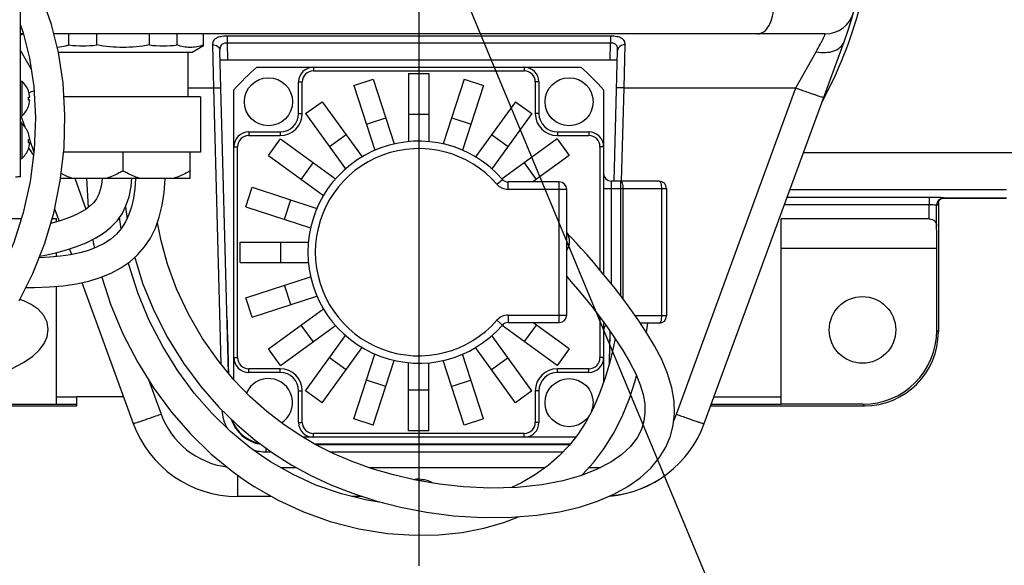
# Model space of a CAD drawing. Header units: millimetres. Extents: x 0 to 1249, y 0 to 420.
# Tile 24 of 104: x 121 to 139, y 268 to 278. Entities that reach past the tile are written whole.
import ezdxf

# ---------------------------------------------------------------- set-up
doc = ezdxf.new("R2010")
doc.units = ezdxf.units.MM
doc.header["$LTSCALE"] = 32.67
doc.linetypes.add('CENTER', pattern=[0.6, 0.375, -0.075, 0.075, -0.075])
doc.linetypes.add('PHANTOM', pattern=[0.8, 0.45, -0.05, 0.1, -0.05, 0.1, -0.05])
doc.layers.get('0').update_dxf_attribs({"linetype": 'CONTINUOUS'})
for name, color, linetype in [('1_DESIGN', 7, 'CONTINUOUS'), ('ASSY', 7, 'CONTINUOUS'), ('AXIS', 7, 'CONTINUOUS'), ('CRV2', 7, 'CONTINUOUS'), ('DRA_ITEM', 7, 'CONTINUOUS'), ('DRAFT', 7, 'CONTINUOUS'), ('DRIV_DIM', 7, 'CONTINUOUS'), ('ROUND', 7, 'CONTINUOUS')]:
    doc.layers.add(name, color=color, linetype=linetype)
doc.styles.get("Standard").update_dxf_attribs({"font": 'txt', "width": 0.8})
doc.dimstyles.new('DIMSTYLE_5', dxfattribs={"dimtxt": 3.8, "dimasz": 1.8, "dimexe": 2, "dimexo": 1.5, "dimgap": 0.95, "dimtad": 1, "dimdec": 0, "dimlfac": 15, "dimdsep": 46, "dimtxsty": 'STANDARD', "dimblk": 'OPEN', "dimblk1": 'OPEN', "dimblk2": 'OPEN', "dimcen": 0.09, "dimadec": 0, "dimazin": 0, "dimtp": 0.001, "dimtm": 0.001, "dimtfac": 1, "dimtdec": 0, "dimtofl": 0, "dimtmove": 0, "dimatfit": 3, "dimldrblk": 'OPEN', "dimfxl": 1, "dimtolj": 1, "dimarcsym": 0})
doc.dimstyles.new('DIMSTYLE_6', dxfattribs={"dimtxt": 3.8, "dimasz": 1.8, "dimexe": 2, "dimexo": 1.5, "dimgap": 1.9, "dimtad": 1, "dimdec": 3, "dimlfac": 15, "dimdsep": 46, "dimtxsty": 'STANDARD', "dimblk": 'OPEN', "dimblk1": 'OPEN', "dimblk2": 'OPEN', "dimcen": 0.09, "dimadec": 0, "dimazin": 0, "dimtp": 0.5, "dimtm": 0.5, "dimtfac": 1, "dimtdec": 3, "dimtofl": 0, "dimtmove": 0, "dimatfit": 3, "dimldrblk": 'OPEN', "dimfxl": 1, "dimtolj": 1, "dimarcsym": 0})

# ---------------------------------------------------------------- blocks, each defined once
blk = doc.blocks.new('_OPEN')
at = {"color": 0, "linetype": 'BYBLOCK'}
for p, q in [((0, 0), (-1, 0.342)), ((-1, -0.342), (0, 0)), ((-1, 0), (0, 0))]:
    blk.add_line(p, q, dxfattribs=at)
blk = doc.blocks.new('*D20')
at = {"layer": 'DRIV_DIM', "color": 2, "linetype": 'CONTINUOUS'}
for p, q in [((207.504, 279.991), (207.504, 271.041)), ((207.504, 262.091), (207.504, 271.041)), ((118.029, 262.091), (209.504, 262.091))]:
    blk.add_line(p, q, dxfattribs=at)
at = {"layer": 'DRIV_DIM', "color": 2, "linetype": 'CONTINUOUS', "xscale": 1.8, "yscale": 1.8, "zscale": 1.8}
for p, rotation in [((207.504, 279.991), 90), ((207.504, 262.091), 270)]:
    blk.add_blockref('_OPEN', p, dxfattribs=dict(at, rotation=rotation))
blk = doc.blocks.new('*D25')
at = {"layer": 'DRIV_DIM', "color": 2, "linetype": 'CONTINUOUS'}
blk.add_line((231.397, 261.758), (238.162, 260.566), dxfattribs=at)
for points in [[(18.76, 278.196), (18.13, 279.991), (17.529, 278.186)], [(236.471, 259.031), (236.192, 260.913), (235.26, 259.255)]]:
    blk.add_lwpolyline(points, dxfattribs=at)
for start, end in [(180, 265), (265, 350)]:
    blk.add_arc((127.995, 279.991), 109.866, start, end, dxfattribs=at)

msp = doc.modelspace()

# ---------------------------------------------------------------- linework, layer by layer
at = {"color": 7, "linetype": 'CONTINUOUS'}
for p, q in [((120.81548, 274.748366), (120.81548, 285.233366)), ((124.561724, 271.213306), (124.409552, 277.024529)), ((131.519776, 274.670866), (131.581409, 277.024529)), ((124.413925, 276.857533), (131.577036, 276.857533)), ((126.826583, 276.395084), (127.175303, 276.508391)), ((127.175303, 276.508391), (127.554409, 275.341624)), ((127.812147, 276.609257), (127.812147, 275.382445)), ((127.812147, 276.609257), (128.178814, 276.609257)), ((128.178814, 276.609257), (128.178814, 275.382445)), ((128.815657, 276.508391), (128.436552, 275.341624)), ((128.815657, 276.508391), (129.164378, 276.395084)), ((126.826583, 276.395084), (127.205688, 275.228318)), ((129.164378, 276.395084), (128.785273, 275.228318)), ((124.062147, 276.190866), (124.062147, 275.190866)), ((125.955438, 275.886838), (126.252077, 276.102359)), ((126.252077, 276.102359), (126.973179, 275.109848)), ((129.738883, 276.102359), (129.017782, 275.109848)), ((129.738883, 276.102359), (130.035523, 275.886838)), ((125.955438, 275.886838), (126.676539, 274.894327)), ((127.053195, 275.697643), (127.401916, 275.810949)), ((127.812147, 275.875923), (128.178814, 275.875923)), ((128.589045, 275.810949), (128.937766, 275.697643)), ((130.035523, 275.886838), (129.314421, 274.894327)), ((125.283987, 275.134269), (125.499508, 275.430908)), ((125.499508, 275.430908), (126.492019, 274.709807)), ((126.38648, 275.293559), (126.68312, 275.50908)), ((129.307841, 275.50908), (129.60448, 275.293559)), ((130.491453, 275.430908), (129.498941, 274.709807)), ((130.491453, 275.430908), (130.706974, 275.134269)), ((124.062147, 275.190866), (121.59023, 275.190866)), ((125.283987, 275.134269), (126.276498, 274.413167)), ((130.706974, 275.134269), (130.050803, 274.657533)), ((125.877266, 274.703226), (126.092787, 274.999866)), ((129.898173, 274.999866), (130.113695, 274.703226)), ((122.002466, 274.724199), (122.035409, 274.198243)), ((124.877956, 274.211043), (124.991262, 274.559764)), ((124.991262, 274.559764), (126.158029, 274.180658)), ((125.575397, 273.984431), (125.688703, 274.333151)), ((137.363728, 274.31249), (137.363728, 271.955495)), ((122.703901, 274.201037), (122.734067, 273.992235)), ((124.877956, 274.211043), (126.044723, 273.831938)), ((120.827705, 273.990866), (118.792035, 273.990866)), ((121.462147, 273.990866), (121.381776, 273.990866)), ((121.462147, 273.935785), (121.462147, 273.990866)), ((122.626363, 273.8127), (122.597496, 274.016626)), ((137.198926, 273.990866), (134.528814, 273.990866)), ((134.528814, 270.65055), (134.528814, 273.990866)), ((124.77709, 273.207533), (124.77709, 273.574199)), ((124.77709, 273.574199), (126.003901, 273.574199)), ((125.510423, 273.207533), (125.510423, 273.574199)), ((137.335797, 271.983426), (137.335797, 273.457533)), ((121.462147, 273.312026), (121.462147, 273.383585)), ((124.77709, 273.207533), (126.003901, 273.207533)), ((124.877956, 272.570689), (126.044723, 272.949794)), ((120.909532, 272.753581), (120.946494, 272.752917)), ((121.462147, 270.65055), (121.462147, 272.777007)), ((125.688703, 272.448581), (125.575397, 272.797301)), ((124.991262, 272.221968), (124.877956, 272.570689)), ((124.991262, 272.221968), (126.158029, 272.601074)), ((125.283987, 271.647463), (126.276498, 272.368565)), ((125.499508, 271.350824), (126.492019, 272.071925)), ((126.092787, 271.781866), (125.877266, 272.078506)), ((130.491453, 271.350824), (129.498941, 272.071925)), ((130.113695, 272.078506), (129.898173, 271.781866)), ((130.706974, 271.647463), (130.050803, 272.124199)), ((132.099056, 271.948726), (132.125357, 272.110866)), ((125.955438, 270.894894), (126.676539, 271.887405)), ((130.035523, 270.894894), (129.314421, 271.887405)), ((131.433993, 271.394927), (131.448804, 271.960553)), ((125.499508, 271.350824), (125.283987, 271.647463)), ((126.252077, 270.679372), (126.973179, 271.671884)), ((129.738883, 270.679372), (129.017782, 271.671884)), ((130.706974, 271.647463), (130.491453, 271.350824)), ((126.68312, 271.272652), (126.38648, 271.488173)), ((126.826583, 270.386648), (127.205688, 271.553414)), ((129.164378, 270.386648), (128.785273, 271.553414)), ((129.60448, 271.488173), (129.307841, 271.272652)), ((127.175303, 270.273341), (127.554409, 271.440108)), ((127.812147, 270.172475), (127.812147, 271.399286)), ((128.178814, 270.172475), (128.178814, 271.399286)), ((128.815657, 270.273341), (128.436552, 271.440108)), ((127.401916, 270.970783), (127.053195, 271.084089)), ((128.937766, 271.084089), (128.589045, 270.970783)), ((121.828814, 270.790866), (122.669178, 270.790866)), ((121.828814, 270.622618), (121.828814, 270.790866)), ((126.252077, 270.679372), (125.955438, 270.894894)), ((128.178814, 270.905809), (127.812147, 270.905809)), ((130.035523, 270.894894), (129.738883, 270.679372)), ((119.960109, 270.622618), (121.828814, 270.622618)), ((119.988041, 270.65055), (121.462147, 270.65055)), ((136.00292, 270.65055), (134.528814, 270.65055)), ((127.175303, 270.273341), (126.826583, 270.386648)), ((129.164378, 270.386648), (128.815657, 270.273341)), ((128.178814, 270.172475), (127.812147, 270.172475)), ((126.113008, 269.936996), (130.727195, 269.936996))]:
    msp.add_line(p, q, dxfattribs=at)
at = {"color": 9, "linetype": 'CONTINUOUS'}
for p, q in [((124.539319, 277.158948), (124.547212, 276.857533)), ((131.443748, 276.857533), (131.451641, 277.158948)), ((137.198926, 273.990866), (137.198926, 274.241896)), ((137.332214, 273.862145), (137.332214, 274.237363)), ((137.335797, 273.457533), (134.528814, 273.457533)), ((137.335797, 271.983426), (137.363728, 271.955495)), ((121.462147, 270.78742), (121.828814, 270.78742)), ((133.32052, 270.78742), (134.528814, 270.78742)), ((121.462147, 270.654133), (121.828814, 270.654133)), ((133.271675, 270.654133), (134.528814, 270.654133)), ((136.00292, 270.65055), (136.030852, 270.622618))]:
    msp.add_line(p, q, dxfattribs=at)
at = {"color": 7, "linetype": 'CONTINUOUS'}
for points in [[(120.789952, 272.517029), (121.037888, 273.007491), (121.247071, 273.536073), (121.412828, 274.095706), (121.53105, 274.676514), (121.599221, 275.269005), (121.615946, 275.861649), (121.581492, 276.440889), (121.498754, 276.991175), (121.374745, 277.495383), (121.218144, 277.94526), (121.032311, 278.3485), (120.820358, 278.707559), (120.81548, 278.714125)], [(120.81548, 277.481126), (120.864475, 277.340214), (120.975865, 276.885987), (121.051991, 276.375822), (121.083157, 275.813109), (121.061691, 275.23546)], [(121.061691, 275.23546), (120.987816, 274.661799), (120.862992, 274.10057), (120.690533, 273.564417), (120.474808, 273.062748), (120.221723, 272.603949), (119.944711, 272.202528), (119.650746, 271.856493), (119.340616, 271.557999), (119.017269, 271.303957), (118.684084, 271.091982), (118.344563, 270.919664), (118.000777, 270.783836)], [(120.946014, 272.752913), (121.067278, 272.754714), (121.333758, 272.765788), (121.585461, 272.787782), (121.821383, 272.821858), (122.043382, 272.869494), (122.252575, 272.932438), (122.447033, 273.011642), (122.624287, 273.106809), (122.782864, 273.217039), (122.924079, 273.342886), (123.048585, 273.485389), (123.156338, 273.645929), (123.246354, 273.825944), (123.316678, 274.021807), (123.369158, 274.235968), (123.40429, 274.466835), (123.423314, 274.712879), (123.423518, 274.724199)], [(122.889639, 274.724199), (122.889266, 274.711302), (122.875064, 274.533346), (122.850897, 274.365626), (122.815921, 274.210335), (122.76939, 274.068612), (122.709808, 273.93978), (122.635522, 273.823365), (122.545493, 273.718543), (122.440096, 273.626119), (122.320039, 273.546353), (122.186524, 273.479101), (122.040332, 273.42362), (121.882447, 273.379068), (121.713668, 273.34445), (121.534157, 273.318736), (121.34384, 273.301004), (121.150008, 273.290805)], [(121.162193, 273.321596), (121.256497, 273.337985), (121.45242, 273.380952), (121.642261, 273.432337), (121.823716, 273.492461), (121.995688, 273.56212), (122.157652, 273.642718), (122.307821, 273.735618), (122.44155, 273.840631), (122.553831, 273.955685), (122.64399, 274.081515), (122.715437, 274.224052), (122.77039, 274.389481), (122.807392, 274.57597), (122.821499, 274.724199)], [(122.287064, 274.724199), (122.278554, 274.645411), (122.257065, 274.534884), (122.226091, 274.436553), (122.185538, 274.35407), (122.13519, 274.286943), (122.071103, 274.225219), (121.996087, 274.168525), (121.913776, 274.117412), (121.824401, 274.070601), (121.729897, 274.02826), (121.631057, 273.989966), (121.527911, 273.955141), (121.420725, 273.923594), (121.357014, 273.907267)], [(124.662794, 271.091568), (124.375271, 271.437886), (124.097318, 271.833912), (123.841203, 272.274845), (123.627396, 272.730843), (123.463917, 273.174804), (123.347419, 273.592782), (123.282204, 273.925791)], [(122.116468, 273.622224), (122.125158, 273.563401), (122.148499, 273.46467)], [(132.606489, 270.482361), (132.600017, 270.706041), (132.559466, 270.949365), (132.482899, 271.203584), (132.375008, 271.457197), (132.247159, 271.701816), (132.108104, 271.934911), (131.963947, 272.155011), (131.819031, 272.361419), (131.675838, 272.554738), (131.535697, 272.735838), (131.399523, 272.905493), (131.268062, 273.064074), (131.143699, 273.210151), (131.028952, 273.341938), (130.925898, 273.457736), (130.83706, 273.555635), (130.764654, 273.634466), (130.708729, 273.694481), (130.662147, 273.743718)], [(122.872352, 273.296788), (123.016055, 272.83447), (123.214907, 272.342336), (123.463678, 271.852765), (123.751595, 271.390142), (124.064228, 270.971222), (124.389442, 270.601797), (124.718045, 270.281504), (125.046198, 270.004837), (125.37386, 269.765014), (125.705302, 269.55464), (126.047075, 269.367841), (126.408772, 269.199568), (126.798649, 269.047045), (127.217829, 268.911982), (127.662959, 268.797739), (128.131775, 268.70723), (128.623363, 268.643552), (129.144077, 268.610625), (129.671938, 268.61497), (130.124907, 268.65189), (130.529759, 268.714743), (130.894532, 268.800286), (131.220313, 268.905568), (131.509643, 269.028792), (131.765011, 269.169188), (131.9874, 269.326195), (132.176576, 269.498924), (132.33142, 269.685413), (132.449537, 269.879601), (132.531804, 270.075032), (132.58334, 270.274266), (132.606489, 270.482361)], [(125.15332, 269.725554), (124.950079, 269.872144), (124.598856, 270.161924), (124.263403, 270.488524), (123.945859, 270.852442), (123.649282, 271.253562), (123.377663, 271.690664), (123.136054, 272.160357), (122.930029, 272.656462), (122.764695, 273.170235), (122.757871, 273.199666)], [(122.277331, 272.942521), (122.436919, 272.452237), (122.659509, 271.920316), (122.920445, 271.415766), (123.214358, 270.944692), (123.53617, 270.510854), (123.88178, 270.115871), (124.24789, 269.760291), (124.632005, 269.44402), (124.851641, 269.285745)], [(130.662147, 272.951028), (130.737392, 272.864646), (130.856973, 272.724257), (130.982976, 272.572383), (131.113029, 272.410498), (131.247117, 272.237382), (131.385239, 272.051137), (131.526511, 271.849816), (131.66687, 271.634621), (131.79721, 271.413677), (131.907068, 271.199168), (131.987863, 271.004222), (132.040447, 270.826624), (132.068568, 270.660638), (132.073567, 270.502556), (132.054659, 270.349563), (132.009427, 270.19918), (131.932067, 270.047175), (131.814727, 269.892896), (131.656669, 269.744634), (131.457065, 269.605973), (131.213986, 269.479213), (130.926844, 269.367548), (130.595711, 269.274234), (130.213958, 269.20173), (129.769324, 269.154606), (129.27534, 269.141418), (128.802569, 269.1631), (128.366525, 269.211112), (127.944543, 269.283058), (127.538018, 269.376935), (127.152894, 269.489747), (126.791476, 269.619077), (126.45413, 269.763205), (126.138105, 269.92227), (125.837483, 270.098664), (125.545141, 270.296438), (125.252941, 270.523367), (124.9572, 270.787513), (124.662794, 271.091568)], [(119.356093, 270.913564), (119.722405, 270.990533), (120.06318, 271.07945), (120.378257, 271.181637), (120.650651, 271.29256), (120.868609, 271.405636), (121.03586, 271.518935), (121.157333, 271.630842), (121.241587, 271.74379), (121.295485, 271.866965), (121.314082, 272.000521), (121.294023, 272.127791), (121.234779, 272.250457), (121.134389, 272.3623), (121.006654, 272.450624), (120.872949, 272.513709), (120.8007, 272.53829)], [(131.535279, 271.836373), (131.506408, 271.69191), (131.438652, 271.410876), (131.355102, 271.124865), (131.25515, 270.843634), (131.138872, 270.575718), (131.09834, 270.499529)], [(130.925223, 269.367091), (130.947297, 269.387259), (131.14985, 269.608854), (131.334521, 269.851282), (131.505691, 270.125303), (131.660757, 270.433086), (131.792358, 270.756293), (131.89738, 271.072811), (131.922082, 271.162943)], [(131.074352, 270.454439), (131.007766, 270.329276), (130.863726, 270.109237), (130.705566, 269.909709), (130.528599, 269.723599), (130.327054, 269.547268), (130.100282, 269.383825), (129.850197, 269.237404), (129.666908, 269.151872)], [(127.353436, 268.877178), (127.056866, 268.923564), (126.599092, 269.036835), (126.140551, 269.196059), (125.715462, 269.389866), (125.320645, 269.615382), (125.153345, 269.725537)], [(124.851678, 269.28572), (125.026408, 269.170426), (125.457769, 268.92268), (125.913601, 268.712539), (126.3995, 268.539924), (126.912675, 268.408654), (127.430909, 268.325669), (127.914711, 268.292363), (128.358651, 268.300394), (128.774764, 268.343749), (129.16576, 268.419153), (129.530227, 268.523613), (129.791475, 268.624713)]]:
    msp.add_lwpolyline(points, dxfattribs=at)
msp.add_circle((135.99548, 271.990866), 0.6, dxfattribs=at)
for centre, radius, start, end in [((127.99548, 273.390866), 4.433333, 131.2465334, 138.7534666), ((127.99548, 273.390866), 4.433333, 41.2465334, 48.7534666), ((130.449211, 273.580655), 0.266667, 323.1104572, 36.6284156), ((125.244455, 270.596312), 0.659251, 199.9872772, 259.2266193)]:
    msp.add_arc(centre, radius, start, end, dxfattribs=at)
for centre, major_axis, ratio, start_param, end_param in [((137.318339, 273.457533), (0, 0.666667), 0.026185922, -1.570796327, -0.918619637), ((124.668371, 272.23415), (-0.133379, 5.093539), 0.026167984, 1.570796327, 1.772602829), ((131.322589, 272.23415), (0.133379, 5.093539), 0.026167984, -1.737161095, -1.623746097), ((136.002006, 271.98434), (0.943455, -0.943455), 0.999315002, -0.785055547, 0.785055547)]:
    msp.add_ellipse(centre, major_axis=major_axis, ratio=ratio, start_param=start_param, end_param=end_param, dxfattribs=at)
for points, knots in [([(120.81548, 274.748366), (120.81548, 274.747854), (120.81241, 274.748112), (120.809028, 274.747222), (120.801157, 274.747122), (120.786239, 274.746333), (120.760445, 274.745757), (120.738373, 274.745232), (120.72566, 274.744979)], [0, 0, 0, 0, 0.017091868, 0.066399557, 0.147848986, 0.260657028, 0.575874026, 1, 1, 1, 1]), ([(137.198926, 273.990866), (137.235684, 273.990866), (137.31222, 273.967635), (137.331588, 273.893418), (137.332214, 273.862145)], [0, 0, 0, 0, 0.540261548, 1, 1, 1, 1])]:
    msp.add_open_spline(points, degree=3, knots=knots, dxfattribs=at)
at = {"layer": '1_DESIGN', "color": 7, "linetype": 'CONTINUOUS'}
for p, q in [((120.83471, 276.470866), (120.83471, 275.844199)), ((120.954969, 276.300866), (120.956051, 276.300866)), ((120.954969, 276.186199), (120.980121, 276.186199)), ((120.980121, 276.128866), (120.954969, 276.128866)), ((120.956051, 276.014199), (120.954969, 276.014199)), ((120.83471, 275.704199), (120.83471, 275.077533)), ((120.954969, 275.534199), (120.956051, 275.534199)), ((120.954969, 275.419533), (120.980121, 275.419533)), ((120.980121, 275.362199), (120.954969, 275.362199)), ((120.956051, 275.247533), (120.954969, 275.247533))]:
    msp.add_line(p, q, dxfattribs=at)
for centre, radius, start, end in [((120.57548, 276.157533), 0.406667, 20.6377935, 50.3980729), ((120.57548, 276.157533), 0.405655, 4.0523328, 20.6916182), ((120.57548, 276.157533), 0.38057, 355.6800659, 4.3199341), ((120.57548, 276.157533), 0.405655, 339.3083818, 355.9476672), ((120.57548, 276.157533), 0.406667, 309.6019271, 339.3622065), ((120.57548, 275.390866), 0.406667, 20.6377935, 50.3980729), ((120.57548, 275.390866), 0.405655, 4.0523328, 20.6916182), ((120.57548, 275.390866), 0.38057, 355.6800659, 4.3199341), ((120.57548, 275.390866), 0.406667, 309.6019271, 339.3622065), ((120.57548, 275.390866), 0.405655, 339.3083818, 355.9476672)]:
    msp.add_arc(centre, radius, start, end, dxfattribs=at)
at = {"layer": 'ASSY', "color": 7, "linetype": 'CONTINUOUS'}
for p, q in [((120.81548, 276.470866), (120.83471, 276.470866)), ((120.81548, 275.844199), (120.83471, 275.844199)), ((120.81548, 275.704199), (120.83471, 275.704199)), ((120.81548, 275.077533), (120.83471, 275.077533))]:
    msp.add_line(p, q, dxfattribs=at)
for centre in [(125.284904, 276.101442), (130.706056, 276.101442), (130.706056, 270.68029)]:
    msp.add_circle(centre, 0.433333, dxfattribs=at)
msp.add_arc((125.284904, 270.68029), 0.433333, 302.8118852, 155.9422334, dxfattribs=at)
at = {"layer": 'AXIS', "color": 7, "linetype": 'CENTER'}
msp.add_line((127.99548, 279.990866), (127.99548, 168.60205), dxfattribs=at)
at = {"layer": 'AXIS', "color": 7, "linetype": 'CONTINUOUS'}
for p, q in [((121.68719, 277.124199), (121.68719, 277.324199)), ((122.18719, 277.124199), (122.18719, 277.324199)), ((123.137104, 277.124199), (123.137104, 277.324199)), ((123.637104, 277.124199), (123.637104, 277.324199)), ((124.112061, 277.107786), (124.112061, 277.324199)), ((123.909574, 276.990866), (121.4988, 276.990866)), ((123.828814, 276.990866), (123.828814, 276.190866)), ((124.112061, 277.107769), (123.909579, 276.990866)), ((124.062147, 276.190866), (121.596364, 276.190866)), ((122.662147, 274.857533), (122.662147, 275.190866)), ((123.874583, 274.724199), (123.874583, 275.190866)), ((121.536537, 274.724199), (123.874583, 274.724199))]:
    msp.add_line(p, q, dxfattribs=at)
for centre in [(121.93719, 279.052797), (123.387104, 279.052797)]:
    msp.add_arc(centre, 1.944734, 262.6140557, 277.3859443, dxfattribs=at)
for points, knots in [([(121.68719, 277.124199), (121.669979, 277.117815), (121.601854, 277.094942), (121.530188, 277.081929), (121.476724, 277.079554)], [0, 0, 0, 0, 0.255406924, 1, 1, 1, 1]), ([(123.137104, 277.124199), (122.980735, 277.095195), (122.662147, 277.062714), (122.343559, 277.095195), (122.18719, 277.124199)], [0, 0, 0, 0, 0.500000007, 1, 1, 1, 1]), ([(124.112061, 277.124199), (124.036509, 277.096172), (123.874583, 277.061738), (123.712656, 277.096172), (123.637104, 277.124199)], [0, 0, 0, 0, 0.500000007, 1, 1, 1, 1]), ([(122.662147, 274.857533), (122.638995, 274.844166), (122.546176, 274.792851), (122.448729, 274.749355), (122.373472, 274.724199)], [0, 0, 0, 0, 0.252004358, 1, 1, 1, 1]), ([(122.950822, 274.724199), (122.875564, 274.749355), (122.778118, 274.792851), (122.685299, 274.844166), (122.662147, 274.857533)], [0, 0, 0, 0, 0.747995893, 1, 1, 1, 1]), ([(123.874583, 274.857533), (123.851431, 274.844166), (123.758611, 274.792851), (123.661165, 274.749355), (123.585907, 274.724199)], [0, 0, 0, 0, 0.252004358, 1, 1, 1, 1])]:
    msp.add_open_spline(points, degree=3, knots=knots, dxfattribs=at)
msp.add_open_spline([(121.738387, 274.724199), (121.67232, 274.746282), (121.608046, 274.774079), (121.545854, 274.805458)], degree=3, dxfattribs=at)
at = {"layer": 'CRV2', "color": 4, "linetype": 'PHANTOM'}
for radius, start in [(103.497035, 10), (95.497035, 10), (33.41003, 185.4403049)]:
    msp.add_arc((127.99548, 279.990866), radius, start, 350, dxfattribs=at)
at = {"layer": 'DRA_ITEM', "color": 2, "linetype": 'CONTINUOUS'}
msp.add_line((127.99548, 279.990866), (144.10956, 241.313194), dxfattribs=at)
at = {"layer": 'DRAFT', "color": 7, "linetype": 'CONTINUOUS'}
msp.add_line((133.260126, 270.622618), (136.030852, 270.622618), dxfattribs=at)
for centre, start, end in [((124.725952, 270.990866), 200.1260733, 270), ((131.265009, 270.990866), 275.0715692, 339.8739267)]:
    msp.add_arc(centre, 2, start, end, dxfattribs=at)
at = {"layer": 'ROUND', "color": 7, "linetype": 'CONTINUOUS'}
for p, q in [((120.868402, 277.324199), (120.81548, 277.324199)), ((135.324646, 277.324199), (121.416847, 277.324199)), ((133.142884, 270.302692), (135.663472, 277.180822)), ((125.072582, 276.724199), (130.918378, 276.724199)), ((125.828814, 275.890866), (125.828814, 276.457533)), ((130.162147, 276.457533), (130.162147, 275.890866)), ((124.662147, 271.092347), (124.662147, 276.313764)), ((131.328814, 276.313764), (131.328814, 272.990789)), ((120.817095, 275.844794), (120.889038, 275.648478)), ((124.928814, 275.557533), (125.49548, 275.557533)), ((130.49548, 275.557533), (131.062147, 275.557533)), ((120.972938, 275.419533), (121.056153, 275.192458)), ((129.505554, 274.702244), (129.505245, 274.702589)), ((132.328814, 274.670866), (131.462147, 274.670866)), ((130.528814, 274.657533), (129.605173, 274.657533)), ((130.662147, 272.257533), (130.662147, 274.524199)), ((132.462147, 274.537533), (132.462147, 272.244199)), ((137.455377, 274.366293), (137.47092, 274.367206)), ((137.470921, 274.367205), (138.59548, 274.367205)), ((121.428985, 274.175081), (121.511369, 273.950272)), ((121.694795, 273.449743), (121.732003, 273.348211)), ((121.917346, 272.84245), (122.848077, 270.302692)), ((129.50524, 272.079137), (129.505403, 272.079318)), ((129.605173, 272.124199), (130.528814, 272.124199)), ((131.328814, 272.127222), (131.328814, 271.050898)), ((132.328814, 272.110866), (131.99286, 272.110866)), ((125.49548, 271.224199), (124.928814, 271.224199)), ((131.062147, 271.224199), (130.49548, 271.224199)), ((125.828814, 270.324199), (125.828814, 270.890866)), ((130.162147, 270.890866), (130.162147, 270.324199)), ((130.822741, 270.057533), (125.907581, 270.057533)), ((126.134816, 269.924199), (130.717052, 269.924199)), ((125.339048, 268.990866), (124.725952, 268.990866)), ((126.973005, 268.990866), (126.784871, 268.990866))]:
    msp.add_line(p, q, dxfattribs=at)
at = {"layer": 'ROUND', "color": 9, "linetype": 'CONTINUOUS'}
for p, q in [((124.539319, 277.283343), (124.539319, 277.158948)), ((131.451641, 277.283343), (124.539319, 277.283343)), ((131.451641, 277.158948), (124.539319, 277.158948)), ((131.451641, 277.283343), (131.451641, 277.158948)), ((120.828255, 277.002549), (121.005432, 276.687238)), ((124.276264, 277.128245), (124.293917, 276.350376)), ((131.697043, 276.350376), (131.714697, 277.128245)), ((134.796242, 276.350376), (135.162705, 277.002549)), ((126.09548, 276.724199), (126.09548, 276.657533)), ((126.09548, 276.657533), (129.89548, 276.657533)), ((129.89548, 276.724199), (129.89548, 276.657533)), ((125.828814, 276.457533), (125.89548, 276.457533)), ((125.89548, 275.890866), (125.89548, 276.457533)), ((130.162147, 276.457533), (130.09548, 276.457533)), ((130.09548, 276.457533), (130.09548, 275.890866)), ((123.828814, 276.350376), (124.293917, 276.350376)), ((124.293917, 276.350376), (124.424095, 271.379077)), ((131.653064, 274.670866), (131.697043, 276.350376)), ((131.697043, 276.350376), (134.796242, 276.350376)), ((132.642117, 270.472244), (134.796242, 276.350376)), ((125.828814, 275.890866), (125.89548, 275.890866)), ((130.162147, 275.890866), (130.09548, 275.890866)), ((124.928814, 275.557533), (124.928814, 275.490866)), ((125.49548, 275.557533), (125.49548, 275.490866)), ((130.49548, 275.557533), (130.49548, 275.490866)), ((131.062147, 275.557533), (131.062147, 275.490866)), ((124.928814, 275.490866), (125.49548, 275.490866)), ((130.49548, 275.490866), (131.062147, 275.490866)), ((124.662147, 275.290866), (124.728814, 275.290866)), ((124.728814, 271.490866), (124.728814, 275.290866)), ((131.328814, 275.290866), (131.262147, 275.290866)), ((131.262147, 275.290866), (131.262147, 273.071021)), ((138.87548, 275.179331), (134.929997, 275.179331)), ((121.790654, 274.724199), (121.994622, 274.167616)), ((129.403962, 274.615866), (129.504567, 274.703366)), ((131.462147, 274.670866), (131.462147, 272.827471)), ((131.64051, 272.600392), (131.64051, 274.670866)), ((129.605173, 274.524199), (129.605173, 274.657533)), ((129.605173, 274.524199), (130.662147, 274.524199)), ((130.528814, 272.124199), (130.528814, 274.657533)), ((131.328814, 274.537533), (132.462147, 274.537533)), ((131.682674, 272.54551), (131.682674, 274.537533)), ((132.370977, 274.537533), (132.370977, 272.244199)), ((138.59548, 274.512766), (134.685725, 274.512766)), ((137.198926, 274.375209), (134.635315, 274.375209)), ((137.198926, 274.375209), (137.198926, 274.241896)), ((137.470556, 274.367307), (137.465501, 274.370676)), ((137.470556, 274.367307), (138.59548, 274.367307)), ((137.470922, 274.367205), (137.470556, 274.367307)), ((137.198926, 274.241896), (134.586461, 274.241896)), ((137.337268, 274.233994), (137.332214, 274.237363)), ((129.605173, 272.257533), (130.662147, 272.257533)), ((129.605173, 272.257533), (129.605173, 272.124199)), ((131.262147, 272.217116), (131.262147, 271.490866)), ((132.462147, 272.244199), (131.901329, 272.244199)), ((129.403962, 272.165866), (129.504567, 272.078366)), ((124.662147, 271.490866), (124.728814, 271.490866)), ((131.328814, 271.490866), (131.262147, 271.490866)), ((125.49548, 271.290866), (124.928814, 271.290866)), ((124.928814, 271.224199), (124.928814, 271.290866)), ((125.49548, 271.224199), (125.49548, 271.290866)), ((131.062147, 271.290866), (130.49548, 271.290866)), ((130.49548, 271.224199), (130.49548, 271.290866)), ((131.062147, 271.224199), (131.062147, 271.290866)), ((123.120693, 271.094815), (123.348843, 270.472244)), ((125.828814, 270.890866), (125.89548, 270.890866)), ((125.89548, 270.324199), (125.89548, 270.890866)), ((130.162147, 270.890866), (130.09548, 270.890866)), ((130.09548, 270.890866), (130.09548, 270.324199)), ((125.828814, 270.324199), (125.89548, 270.324199)), ((130.162147, 270.324199), (130.09548, 270.324199)), ((129.89548, 270.124199), (126.09548, 270.124199)), ((126.09548, 270.057533), (126.09548, 270.124199)), ((129.89548, 270.057533), (129.89548, 270.124199)), ((125.244918, 269.794356), (125.244918, 269.859389)), ((125.244918, 269.794356), (125.33377, 269.794356)), ((126.39224, 269.794356), (130.59588, 269.794356)), ((125.504723, 269.510238), (125.786541, 269.510238)), ((127.095631, 269.510238), (130.275677, 269.510238)), ((131.059708, 269.510238), (131.265009, 269.510238)), ((131.265009, 269.510238), (131.265009, 269.50582)), ((124.725952, 269.37632), (124.725952, 268.990866))]:
    msp.add_line(p, q, dxfattribs=at)
at = {"layer": 'ROUND', "color": 7, "linetype": 'CONTINUOUS'}
msp.add_lwpolyline([(137.342781, 274.266389), (137.342667, 274.265576), (137.342689, 274.265694), (137.343041, 274.267493), (137.343963, 274.271393), (137.345866, 274.277873), (137.349283, 274.287026), (137.354703, 274.298327), (137.362776, 274.311323), (137.374326, 274.325474), (137.389618, 274.339386), (137.408532, 274.351631), (137.430687, 274.360963), (137.455377, 274.366293)], dxfattribs=at)
for centre, radius, start, end in [((127.99548, 279.990866), 8.166667, 339.8739267, 78.4582522), ((135.324646, 277.857533), 0.533333, 270, 343.7710715), ((120.888872, 277.190866), 0.133333, 98.6570366, 123.5342982), ((126.09548, 276.457533), 0.266667, 90, 180), ((129.89548, 276.457533), 0.266667, 0, 90), ((125.49548, 275.890866), 0.333333, 270, 360), ((130.49548, 275.890866), 0.333333, 180, 270), ((124.928814, 275.290866), 0.266667, 90, 180), ((131.062147, 275.290866), 0.266667, 0, 90), ((127.99548, 273.390866), 2, 41.0144997, 318.9855003), ((129.605173, 274.790866), 0.133333, 221.0144997, 270), ((131.462147, 274.804199), 0.133333, 180, 270), ((132.328814, 274.537533), 0.133333, 0, 90), ((130.528814, 274.524199), 0.133333, 0, 90), ((130.528814, 272.257533), 0.133333, 270, 360), ((132.328814, 272.244199), 0.133333, 270, 360), ((129.605173, 271.990866), 0.133333, 90, 138.9855003), ((131.462147, 271.977533), 0.133333, 134.2942856, 180), ((124.928814, 271.490866), 0.266667, 180, 270), ((131.062147, 271.490866), 0.266667, 270, 360), ((125.49548, 270.890866), 0.333333, 0, 90), ((130.49548, 270.890866), 0.333333, 90, 180), ((124.725952, 270.990866), 2, 200.1260733, 270), ((125.244918, 270.590866), 0.666667, 198.0089227, 261.3442756), ((126.09548, 270.324199), 0.266667, 180, 270), ((129.89548, 270.324199), 0.266667, 270, 360), ((131.265009, 270.990866), 2, 274.9813252, 339.8739267)]:
    msp.add_arc(centre, radius, start, end, dxfattribs=at)
at = {"layer": 'ROUND', "color": 9, "linetype": 'CONTINUOUS'}
for centre, radius, start, end in [((127.99548, 279.990866), 8.248926, 331.9044947, 344.6597411), ((124.405887, 279.012402), 4.10353, 208.9456334, 209.3265398), ((120.678559, 277.759187), 0.771304, 280.223995, 281.1911148), ((126.09548, 276.457533), 0.2, 90, 180), ((129.89548, 276.457533), 0.2, 0, 90), ((115.148132, 292.791928), 17.518064, 289.3942933, 289.709159), ((127.99548, 279.990866), 8.342583, 210.5886453, 211.0699555), ((125.49548, 275.890866), 0.4, 270, 360), ((130.49548, 275.890866), 0.4, 180, 270), ((124.928814, 275.290866), 0.2, 90, 180), ((131.062147, 275.290866), 0.2, 0, 90), ((127.99548, 279.990866), 8.475871, 213.8977982, 214.9302523), ((127.99548, 273.390866), 1.866667, 41.0144997, 318.9855003), ((129.605173, 274.790866), 0.266667, 221.0144997, 270), ((137.465588, 274.237302), 0.133374, 90.0370451, 179.973865), ((137.470749, 274.233819), 0.13353, 126.8454487, 129.0914551), ((137.470654, 274.233926), 0.133387, 119.5978854, 126.8404002), ((137.470768, 274.233712), 0.13363, 116.2277329, 119.5950977), ((137.470655, 274.233926), 0.133388, 105.2499067, 116.2251634), ((137.470606, 274.23404), 0.133265, 98.4005366, 105.2457655), ((137.470653, 274.233666), 0.133641, 91.352691, 98.3973122), ((137.470617, 274.234635), 0.132672, 90.0266086, 91.3470123), ((137.470999, 274.233895), 0.133731, 168.745826, 179.9577382), ((137.470406, 274.233985), 0.133132, 165.7344191, 168.7338407), ((129.605173, 271.990866), 0.266667, 90, 138.9855003), ((124.928814, 271.490866), 0.2, 180, 270), ((131.062147, 271.490866), 0.2, 270, 360), ((125.49548, 270.890866), 0.4, 0, 90), ((130.49548, 270.890866), 0.4, 90, 180), ((124.725953, 270.976906), 1.466668, 200.1260954, 262.4935501), ((131.264084, 270.977292), 1.467668, 334.8195678, 339.8721764), ((126.09548, 270.324199), 0.2, 180, 270), ((129.89548, 270.324199), 0.2, 270, 360), ((125.245632, 270.599004), 0.804648, 252.6262588, 269.9492077), ((131.265002, 270.975553), 1.465315, 270.0002594, 270.3623713), ((127.995498, 268.983698), 0.291724, 89.8936251, 90.8683345)]:
    msp.add_arc(centre, radius, start, end, dxfattribs=at)
at = {"layer": 'ROUND', "color": 7, "linetype": 'CONTINUOUS'}
msp.add_ellipse((136.029938, 271.956408), major_axis=(0.943455, -0.943455), ratio=0.999315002, start_param=-0.785055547, end_param=0.785055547, dxfattribs=at)
at = {"layer": 'ROUND', "color": 9, "linetype": 'CONTINUOUS'}
for points, knots in [([(134.103803, 277.324199), (134.14334, 277.324199), (134.23198, 277.36002), (134.324039, 277.48169), (134.384956, 277.64886), (134.399885, 277.776477), (134.400864, 277.843572)], [0, 0, 0, 0, 0.183192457, 0.410498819, 0.689085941, 1, 1, 1, 1]), ([(135.162705, 277.002549), (135.187176, 277.046107), (135.220634, 277.108378), (135.260311, 277.186994), (135.282848, 277.233827), (135.300792, 277.270919), (135.312426, 277.298772), (135.321435, 277.314242), (135.323155, 277.322806), (135.324646, 277.324199)], [0, 0, 0, 0, 0.416078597, 0.588481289, 0.733440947, 0.848655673, 0.932286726, 0.983004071, 1, 1, 1, 1]), ([(124.539319, 277.283343), (124.500486, 277.283343), (124.431234, 277.278418), (124.340282, 277.254035), (124.282402, 277.198125), (124.275756, 277.150627), (124.276264, 277.128245)], [0, 0, 0, 0, 0.338739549, 0.605158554, 0.804712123, 1, 1, 1, 1]), ([(124.539319, 277.158948), (124.518428, 277.159492), (124.479358, 277.156101), (124.415198, 277.115488), (124.408684, 277.057672), (124.409552, 277.024529)], [0, 0, 0, 0, 0.292317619, 0.536255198, 1, 1, 1, 1]), ([(131.714697, 277.128245), (131.715204, 277.150625), (131.70856, 277.198118), (131.650689, 277.254029), (131.559736, 277.278418), (131.490479, 277.283343), (131.451641, 277.283343)], [0, 0, 0, 0, 0.195271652, 0.39480584, 0.661216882, 1, 1, 1, 1]), ([(131.581409, 277.024529), (131.582277, 277.05767), (131.575764, 277.115481), (131.511609, 277.156101), (131.472535, 277.159491), (131.451641, 277.158948)], [0, 0, 0, 0, 0.463714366, 0.707645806, 1, 1, 1, 1]), ([(135.162705, 277.002549), (135.218053, 276.991599), (135.326113, 276.982008), (135.477491, 277.007413), (135.598946, 277.072514), (135.649917, 277.143833), (135.663472, 277.180822)], [0, 0, 0, 0, 0.295488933, 0.562056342, 0.793682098, 1, 1, 1, 1]), ([(124.276264, 277.128245), (124.308896, 277.128547), (124.37272, 277.11234), (124.408818, 277.052554), (124.409552, 277.024529)], [0, 0, 0, 0, 0.537903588, 1, 1, 1, 1]), ([(131.714697, 277.128245), (131.682065, 277.128547), (131.61824, 277.11234), (131.582143, 277.052554), (131.581409, 277.024529)], [0, 0, 0, 0, 0.5379033, 1, 1, 1, 1]), ([(124.293917, 276.350376), (124.31091, 276.350821), (124.335609, 276.351364), (124.366955, 276.351722), (124.387037, 276.351912), (124.402998, 276.35161), (124.416135, 276.35193), (124.421892, 276.350568), (124.427182, 276.351259), (124.427205, 276.350376)], [0, 0, 0, 0, 0.382313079, 0.555027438, 0.706419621, 0.830693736, 0.923098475, 0.980143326, 1, 1, 1, 1]), ([(131.697043, 276.350376), (131.68005, 276.350821), (131.655352, 276.351364), (131.624006, 276.351722), (131.603923, 276.351912), (131.587963, 276.35161), (131.574825, 276.35193), (131.569069, 276.350568), (131.563779, 276.351259), (131.563756, 276.350376)], [0, 0, 0, 0, 0.382313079, 0.555027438, 0.706419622, 0.830693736, 0.923098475, 0.980143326, 1, 1, 1, 1]), ([(134.796242, 276.350376), (134.828596, 276.338528), (134.892071, 276.315453), (134.984344, 276.282419), (135.069441, 276.25249), (135.144215, 276.226734), (135.205574, 276.206288), (135.247772, 276.192732), (135.272601, 276.185585), (135.28548, 276.181926), (135.291777, 276.181083), (135.296683, 276.179935), (135.297009, 276.180824)], [0, 0, 0, 0, 0.195343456, 0.382918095, 0.555613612, 0.706873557, 0.8309595, 0.923178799, 0.956205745, 0.98008234, 0.994628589, 1, 1, 1, 1]), ([(131.682674, 274.537533), (131.682674, 274.569228), (131.67797, 274.612498), (131.661657, 274.657791), (131.646864, 274.670866), (131.64051, 274.670866)], [0, 0, 0, 0, 0.65071966, 0.869549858, 1, 1, 1, 1]), ([(132.328814, 274.670866), (132.335168, 274.670866), (132.349961, 274.657791), (132.366274, 274.612498), (132.370977, 274.569228), (132.370977, 274.537533)], [0, 0, 0, 0, 0.130450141, 0.349280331, 1, 1, 1, 1]), ([(137.465501, 274.370676), (137.463738, 274.37185), (137.455646, 274.37112), (137.440438, 274.373025), (137.415401, 274.373131), (137.382742, 274.374032), (137.343086, 274.374481), (137.281075, 274.375072), (137.232407, 274.375209), (137.198926, 274.375209)], [0, 0, 0, 0, 0.023828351, 0.083772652, 0.177719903, 0.302203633, 0.452612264, 0.623364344, 1, 1, 1, 1]), ([(137.332214, 274.237363), (137.331559, 274.238234), (137.327114, 274.238166), (137.319817, 274.239499), (137.307127, 274.239911), (137.283324, 274.241026), (137.246656, 274.241659), (137.21567, 274.241896), (137.198926, 274.241896)], [0, 0, 0, 0, 0.024480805, 0.084583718, 0.17852596, 0.302914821, 0.623748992, 1, 1, 1, 1]), ([(137.343836, 274.26974), (137.343049, 274.260422), (137.341771, 274.254566), (137.339641, 274.232413), (137.337268, 274.233994)], [0, 0, 0, 0, 0.766366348, 1, 1, 1, 1]), ([(132.370977, 272.244199), (132.370977, 272.212504), (132.366274, 272.169234), (132.349961, 272.123941), (132.335168, 272.110866), (132.328814, 272.110866)], [0, 0, 0, 0, 0.65071967, 0.869549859, 1, 1, 1, 1]), ([(123.348843, 270.472244), (123.316489, 270.460396), (123.253014, 270.43732), (123.160742, 270.404287), (123.075644, 270.374358), (123.00087, 270.348602), (122.939511, 270.328156), (122.897313, 270.314599), (122.872484, 270.307453), (122.859605, 270.303794), (122.853308, 270.302951), (122.848402, 270.301802), (122.848077, 270.302692)], [0, 0, 0, 0, 0.195343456, 0.382918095, 0.555613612, 0.706873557, 0.8309595, 0.923178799, 0.956205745, 0.98008234, 0.994628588, 1, 1, 1, 1]), ([(132.642117, 270.472244), (132.674471, 270.460396), (132.737947, 270.43732), (132.830219, 270.404287), (132.915317, 270.374358), (132.99009, 270.348602), (133.051449, 270.328156), (133.093647, 270.314599), (133.118477, 270.307453), (133.131356, 270.303794), (133.137652, 270.302951), (133.142558, 270.301802), (133.142884, 270.302692)], [0, 0, 0, 0, 0.195343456, 0.382918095, 0.555613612, 0.706873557, 0.8309595, 0.923178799, 0.956205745, 0.98008234, 0.994628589, 1, 1, 1, 1]), ([(128.252614, 269.230674), (128.232748, 269.240096), (128.151799, 269.276447), (128.063126, 269.301409), (127.99609, 269.301513)], [0, 0, 0, 0, 0.246975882, 1, 1, 1, 1])]:
    msp.add_open_spline(points, degree=3, knots=knots, dxfattribs=at)
for points in [[(137.38655, 274.337457), (137.364852, 274.319829), (137.348268, 274.293885), (137.341379, 274.266791)], [(124.446434, 270.545143), (124.453348, 270.433008), (124.485085, 270.31999), (124.537567, 270.220653)], [(127.99609, 269.301513), (127.966317, 269.301559), (127.93641, 269.298083), (127.907292, 269.291868)], [(128.104357, 269.256138), (128.069634, 269.267938), (128.032713, 269.275351), (127.99604, 269.275422)]]:
    msp.add_open_spline(points, degree=3, dxfattribs=at)

# ---------------------------------------------------------------- dimensions: what is measured, and where the dimension line sits
at = {"layer": 'DRIV_DIM', "color": 2, "linetype": 'CONTINUOUS'}
dim = msp.add_angular_dim_2l(base=(118.420033, 170.542999), line1=((20.7282, 279.990866), (19.62954, 279.990866)), line2=((228.838195, 262.209575), (229.920163, 262.018794)), dimstyle='DIMSTYLE_6', override={"dimtad": 2}, dxfattribs=at)
dim.commit()
dim.dimension.update_dxf_attribs({"geometry": '*D25', "text_midpoint": (112.920978, 171.164012), "dimtype": 162})
dim = msp.add_linear_dim(base=(207.5036097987, 262.0908659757), p1=(239.3842959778, 279.9908659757), p2=(116.5288136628, 262.0908659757), angle=270, dimstyle='DIMSTYLE_5', dxfattribs=at)
dim.commit()
dim.dimension.update_dxf_attribs({"geometry": '*D20', "text_midpoint": (207.5036097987, 266.4808659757), "dimtype": 160})

doc.saveas('drawing.dxf')
